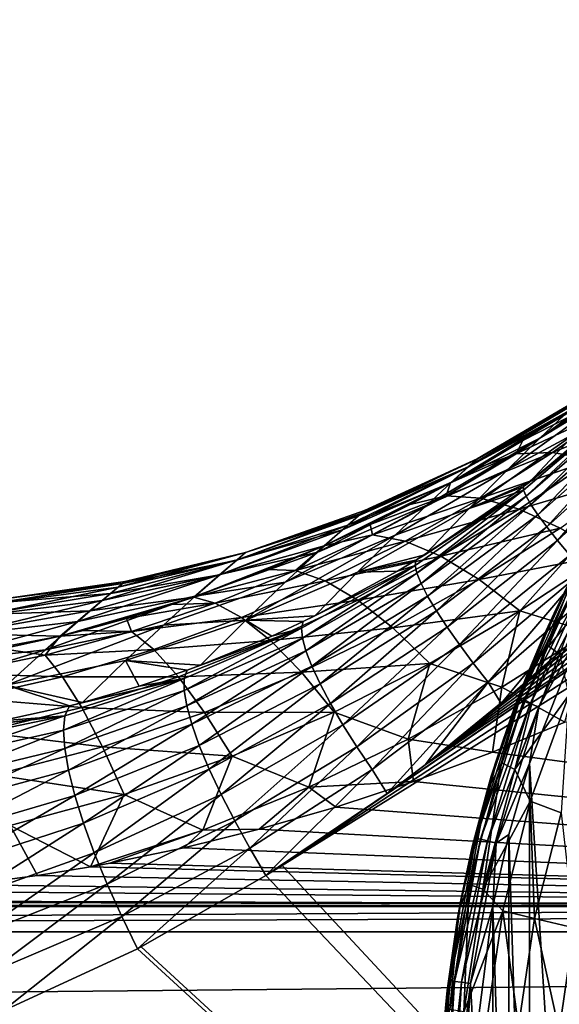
# Model space of a CAD drawing. Header units: metres. Extents: x -90 to 90, y -123 to 74.
# Tile 84 of 131: x -25 to -17, y 8 to 23. Entities that reach past the tile are written whole.
import ezdxf

# ---------------------------------------------------------------- set-up
doc = ezdxf.new("R2010")
doc.units = ezdxf.units.M
doc.layers.add('solid_11662012', color=7, linetype='CONTINUOUS')

msp = doc.modelspace()

# ---------------------------------------------------------------- linework, layer by layer
at = {"layer": 'solid_11662012'}
for points in [[(-0.000637, 23, -22.5), (0, -12.5, -22.5), (-20.919014, 10.001025, -22.5)], [(-1.030681, 22.968727, -22.5), (-0.000637, 23, -22.5), (-20.919014, 10.001025, -22.5)], [(-2.056975, 22.875093, -22.5), (-1.030681, 22.968727, -22.5), (-20.919014, 10.001025, -22.5)], [(-2.056975, 22.875093, -22.5), (-20.919014, 10.001025, -22.5), (-19.303202, 11.108867, -22.5)], [(-2.056975, 22.875093, -22.5), (-19.303202, 11.108867, -22.5), (-18.72049, 11.5469, -22.5)], [(-3.075732, 22.719442, -22.5), (-2.056975, 22.875093, -22.5), (-18.72049, 11.5469, -22.5)], [(-4.083192, 22.502346, -22.5), (-3.075732, 22.719442, -22.5), (-18.72049, 11.5469, -22.5)], [(-5.075641, 22.224604, -22.5), (-4.083192, 22.502346, -22.5), (-18.72049, 11.5469, -22.5)], [(-6.049408, 21.887247, -22.5), (-5.075641, 22.224604, -22.5), (-18.72049, 11.5469, -22.5)], [(-6.049408, 21.887247, -22.5), (-18.72049, 11.5469, -22.5), (-17.550497, 12.489873, -22.5)], [(-6.049408, 21.887247, -22.5), (-17.550497, 12.489873, -22.5), (-16.42206, 13.480908, -22.5)], [(-16.955355, 16.565928, -10.579455), (-15.300388, 17.766584, -10.032868), (-15.796412, 17.274902, -13.563022)], [(-16.955355, 16.565928, -10.579455), (-16.582142, 16.919895, -7.253652), (-15.300388, 17.766584, -10.032868)], [(-17.448524, 16.086487, -13.847092), (-15.796412, 17.274902, -13.563022), (-16.409986, 16.646975, -17.011944)], [(-17.448524, 16.086487, -13.847092), (-16.955355, 16.565928, -10.579455), (-15.796412, 17.274902, -13.563022)], [(-18.057526, 16.126575, 4.772223), (-16.503277, 16.994944, 6.28878), (-16.300423, 17.18227, 2.904997)], [(-17.922798, 16.247999, 1.61321), (-18.057526, 16.126575, 4.772223), (-16.300423, 17.18227, 2.904997)], [(-18.053839, 16.129919, -4.713718), (-16.343042, 17.142834, -3.884706), (-16.582142, 16.919895, -7.253652)], [(-18.053839, 16.129919, -4.713718), (-17.921555, 16.249119, -1.554429), (-16.343042, 17.142834, -3.884706)], [(-17.922798, 16.247999, 1.61321), (-16.300423, 17.18227, 2.904997), (-16.247789, 17.230839, -0.491431)], [(-17.921555, 16.249119, -1.554429), (-17.922798, 16.247999, 1.61321), (-16.247789, 17.230839, -0.491431)], [(-17.921555, 16.249119, -1.554429), (-16.247789, 17.230839, -0.491431), (-16.343042, 17.142834, -3.884706)], [(-17.205799, 15.767703, -20.704975), (-17.205746, 15.825032, -20.36697), (-15.638606, 17.100609, -20.80665)], [(-17.168207, 15.675193, -21.032919), (-17.205799, 15.767703, -20.704975), (-15.638606, 17.100609, -20.80665)], [(-15.638606, 17.100609, -20.80665), (-17.205746, 15.825032, -20.36697), (-17.11817, 15.892027, -20.376123)], [(-17.168207, 15.675193, -21.032919), (-15.638606, 17.100609, -20.80665), (-15.592706, 17.03133, -21.114681)], [(-15.638606, 17.100609, -20.80665), (-17.11817, 15.892027, -20.376123), (-15.693215, 17.095804, -20.487703)], [(-18.330608, 15.881047, 7.91916), (-17.21867, 16.533228, 6.958397), (-16.503277, 16.994944, 6.28878)], [(-18.057526, 16.126575, 4.772223), (-18.330608, 15.881047, 7.91916), (-16.503277, 16.994944, 6.28878)], [(-15.716719, 17.081337, 8.746296), (-16.29381, 17.00251, 7.66737), (-17.318827, 16.325191, 8.60144)], [(-16.760267, 16.346489, 9.701134), (-15.716719, 17.081337, 8.746296), (-17.318827, 16.325191, 8.60144)], [(-17.318827, 16.325191, 8.60144), (-16.29381, 17.00251, 7.66737), (-17.21867, 16.533228, 6.958397)], [(-16.29381, 17.00251, 7.66737), (-16.503277, 16.994944, 6.28878), (-17.21867, 16.533228, 6.958397)], [(-17.095358, 15.548498, -21.343016), (-17.168207, 15.675193, -21.032919), (-15.592706, 17.03133, -21.114681)], [(-15.693215, 17.095804, -20.487703), (-17.11817, 15.892027, -20.376123), (-16.409986, 16.646975, -17.011944)], [(-17.095358, 15.548498, -21.343016), (-15.592706, 17.03133, -21.114681), (-15.512456, 16.930597, -21.406576)], [(-15.0745, 17.036104, 9.789768), (-15.716719, 17.081337, 8.746296), (-16.760267, 16.346489, 9.701134)], [(-16.142054, 16.240564, 10.763375), (-15.0745, 17.036104, 9.789768), (-16.760267, 16.346489, 9.701134)], [(-18.314695, 15.89224, -7.84844), (-16.582142, 16.919895, -7.253652), (-16.955355, 16.565928, -10.579455)], [(-18.314695, 15.89224, -7.84844), (-18.053839, 16.129919, -4.713718), (-16.582142, 16.919895, -7.253652)], [(-16.988943, 15.390563, -21.628061), (-17.095358, 15.548498, -21.343016), (-15.512456, 16.930597, -21.406576)], [(-16.988943, 15.390563, -21.628061), (-15.512456, 16.930597, -21.406576), (-15.399771, 16.800814, -21.675367)], [(-16.851437, 15.205056, -21.881433), (-16.988943, 15.390563, -21.628061), (-15.399771, 16.800814, -21.675367)], [(-16.851437, 15.205056, -21.881433), (-15.399771, 16.800814, -21.675367), (-15.257342, 16.645077, -21.914637)], [(-18.044662, 15.48801, -17.045898), (-16.409986, 16.646975, -17.011944), (-17.11817, 15.892027, -20.376123)], [(-18.044662, 15.48801, -17.045898), (-17.448524, 16.086487, -13.847092), (-16.409986, 16.646975, -17.011944)], [(-18.694788, 15.539489, -10.944499), (-16.955355, 16.565928, -10.579455), (-17.448524, 16.086487, -13.847092)], [(-18.694788, 15.539489, -10.944499), (-18.314695, 15.89224, -7.84844), (-16.955355, 16.565928, -10.579455)], [(-18.330608, 15.881047, 7.91916), (-17.937443, 16.102966, 7.590169), (-17.21867, 16.533228, 6.958397)], [(-17.318827, 16.325191, 8.60144), (-17.21867, 16.533228, 6.958397), (-17.937443, 16.102966, 7.590169)], [(-16.686031, 14.996287, -22.097246), (-16.851437, 15.205056, -21.881433), (-15.257342, 16.645077, -21.914637)], [(-16.686031, 14.996287, -22.097246), (-15.257342, 16.645077, -21.914637), (-15.088569, 16.467106, -22.118675)], [(-16.760267, 16.346489, 9.701134), (-17.318827, 16.325191, 8.60144), (-18.397615, 15.684492, 9.494674)], [(-17.864307, 15.646679, 10.615161), (-16.760267, 16.346489, 9.701134), (-18.397615, 15.684492, 9.494674)], [(-16.142054, 16.240564, 10.763375), (-16.760267, 16.346489, 9.701134), (-17.864307, 15.646679, 10.615161)], [(-16.496569, 14.769107, -22.270485), (-16.686031, 14.996287, -22.097246), (-15.088569, 16.467106, -22.118675)], [(-19.74671, 15.373893, -3.729669), (-17.921555, 16.249119, -1.554429), (-18.053839, 16.129919, -4.713718)], [(-19.74671, 15.373893, -3.729669), (-19.651152, 15.457488, -0.443604), (-17.921555, 16.249119, -1.554429)], [(-19.70623, 15.409364, 2.844909), (-18.057526, 16.126575, 4.772223), (-17.922798, 16.247999, 1.61321)], [(-19.651152, 15.457488, -0.443604), (-19.70623, 15.409364, 2.844909), (-17.922798, 16.247999, 1.61321)], [(-19.651152, 15.457488, -0.443604), (-17.922798, 16.247999, 1.61321), (-17.921555, 16.249119, -1.554429)], [(-18.397615, 15.684492, 9.494674), (-17.318827, 16.325191, 8.60144), (-18.330608, 15.881047, 7.91916)], [(-17.318827, 16.325191, 8.60144), (-17.937443, 16.102966, 7.590169), (-18.330608, 15.881047, 7.91916)], [(-17.276854, 15.478831, 11.695931), (-16.142054, 16.240564, 10.763375), (-17.864307, 15.646679, 10.615161)], [(-15.472775, 16.008892, 11.773406), (-16.142054, 16.240564, 10.763375), (-17.276854, 15.478831, 11.695931)], [(-19.988941, 15.1599, -6.995683), (-18.053839, 16.129919, -4.713718), (-18.314695, 15.89224, -7.84844)], [(-19.988941, 15.1599, -6.995683), (-19.74671, 15.373893, -3.729669), (-18.053839, 16.129919, -4.713718)], [(-19.909657, 15.230283, 6.118022), (-18.330608, 15.881047, 7.91916), (-18.057526, 16.126575, 4.772223)], [(-19.70623, 15.409364, 2.844909), (-19.909657, 15.230283, 6.118022), (-18.057526, 16.126575, 4.772223)], [(-19.181465, 15.076158, -13.990795), (-17.448524, 16.086487, -13.847092), (-18.044662, 15.48801, -17.045898)], [(-19.181465, 15.076158, -13.990795), (-18.694788, 15.539489, -10.944499), (-17.448524, 16.086487, -13.847092)], [(-20.368166, 14.818673, -10.226024), (-18.314695, 15.89224, -7.84844), (-18.694788, 15.539489, -10.944499)], [(-20.368166, 14.818673, -10.226024), (-19.988941, 15.1599, -6.995683), (-18.314695, 15.89224, -7.84844)], [(-18.044662, 15.48801, -17.045898), (-17.11817, 15.892027, -20.376123), (-17.205746, 15.825032, -20.36697)], [(-16.643417, 15.18328, 12.721967), (-15.472775, 16.008892, 11.773406), (-17.276854, 15.478831, 11.695931)], [(-16.43615, 14.491346, -48.741486), (-16.7393, 13.876917, -23.65), (-15.620067, 15.912796, -23.65)], [(-16.359268, 14.586006, -23.495491), (-15.620067, 15.912796, -23.65), (-16.7393, 13.876917, -23.65)], [(-20.270361, 14.914713, 9.380351), (-18.95109, 15.549232, 8.415236), (-18.330608, 15.881047, 7.91916)], [(-19.909657, 15.230283, 6.118022), (-20.270361, 14.914713, 9.380351), (-18.330608, 15.881047, 7.91916)], [(-18.397615, 15.684492, 9.494674), (-18.330608, 15.881047, 7.91916), (-18.95109, 15.549232, 8.415236)], [(-18.874891, 14.612265, -20.530149), (-18.862211, 14.691917, -20.157326), (-17.205799, 15.767703, -20.704975)], [(-18.846962, 14.492817, -20.891293), (-18.874891, 14.612265, -20.530149), (-17.205799, 15.767703, -20.704975)], [(-17.205799, 15.767703, -20.704975), (-18.862211, 14.691917, -20.157326), (-18.72394, 14.777311, -20.177101)], [(-18.846962, 14.492817, -20.891293), (-17.205799, 15.767703, -20.704975), (-17.168207, 15.675193, -21.032919)], [(-17.205799, 15.767703, -20.704975), (-18.72394, 14.777311, -20.177101), (-17.341806, 15.722443, -20.352301)], [(-17.341806, 15.722443, -20.352301), (-18.044662, 15.48801, -17.045898), (-17.205746, 15.825032, -20.36697)], [(-17.205799, 15.767703, -20.704975), (-17.341806, 15.722443, -20.352301), (-17.205746, 15.825032, -20.36697)], [(-18.397615, 15.684492, 9.494674), (-18.95109, 15.549232, 8.415236), (-19.566673, 15.241433, 8.88063)], [(-19.529547, 15.084848, 10.340416), (-18.397615, 15.684492, 9.494674), (-19.566673, 15.241433, 8.88063)], [(-17.864307, 15.646679, 10.615161), (-18.397615, 15.684492, 9.494674), (-19.529547, 15.084848, 10.340416)], [(-19.0291, 14.9868, 11.481651), (-17.864307, 15.646679, 10.615161), (-19.529547, 15.084848, 10.340416)], [(-17.276854, 15.478831, 11.695931), (-17.864307, 15.646679, 10.615161), (-19.0291, 14.9868, 11.481651)], [(-18.78204, 14.334455, -21.232145), (-18.846962, 14.492817, -20.891293), (-17.168207, 15.675193, -21.032919)], [(-18.78204, 14.334455, -21.232145), (-17.168207, 15.675193, -21.032919), (-17.095358, 15.548498, -21.343016)], [(-17.341806, 15.722443, -20.352301), (-18.72394, 14.777311, -20.177101), (-18.044662, 15.48801, -17.045898)], [(-21.481005, 14.809856, 1.558396), (-19.70623, 15.409364, 2.844909), (-19.651152, 15.457488, -0.443604)], [(-21.479433, 14.811191, -1.487237), (-21.481005, 14.809856, 1.558396), (-19.651152, 15.457488, -0.443604)], [(-21.479433, 14.811191, -1.487237), (-19.651152, 15.457488, -0.443604), (-19.74671, 15.373893, -3.729669)], [(-20.870249, 14.354695, -13.408243), (-18.694788, 15.539489, -10.944499), (-19.181465, 15.076158, -13.990795)], [(-20.870249, 14.354695, -13.408243), (-20.368166, 14.818673, -10.226024), (-18.694788, 15.539489, -10.944499)], [(-20.270361, 14.914713, 9.380351), (-19.566673, 15.241433, 8.88063), (-18.95109, 15.549232, 8.415236)], [(-19.75997, 14.50727, -16.979496), (-18.044662, 15.48801, -17.045898), (-18.72394, 14.777311, -20.177101)], [(-19.75997, 14.50727, -16.979496), (-19.181465, 15.076158, -13.990795), (-18.044662, 15.48801, -17.045898)], [(-18.480024, 14.756222, 12.580664), (-17.276854, 15.478831, 11.695931), (-19.0291, 14.9868, 11.481651)], [(-18.681595, 14.140766, -21.544985), (-18.78204, 14.334455, -21.232145), (-17.095358, 15.548498, -21.343016)], [(-18.681595, 14.140766, -21.544985), (-17.095358, 15.548498, -21.343016), (-16.988943, 15.390563, -21.628061)], [(-16.643417, 15.18328, 12.721967), (-17.276854, 15.478831, 11.695931), (-18.480024, 14.756222, 12.580664)], [(-21.616341, 14.694545, 4.597338), (-19.909657, 15.230283, 6.118022), (-19.70623, 15.409364, 2.844909)], [(-21.481005, 14.809856, 1.558396), (-21.616341, 14.694545, 4.597338), (-19.70623, 15.409364, 2.844909)], [(-21.611683, 14.698534, -4.52645), (-19.74671, 15.373893, -3.729669), (-19.988941, 15.1599, -6.995683)], [(-21.611683, 14.698534, -4.52645), (-21.479433, 14.811191, -1.487237), (-19.74671, 15.373893, -3.729669)], [(-18.547899, 13.916138, -21.822727), (-18.681595, 14.140766, -21.544985), (-16.988943, 15.390563, -21.628061)], [(-18.547899, 13.916138, -21.822727), (-16.988943, 15.390563, -21.628061), (-16.851437, 15.205056, -21.881433)], [(-21.880592, 14.466641, 7.617089), (-20.270361, 14.914713, 9.380351), (-19.909657, 15.230283, 6.118022)], [(-21.616341, 14.694545, 4.597338), (-21.880592, 14.466641, 7.617089), (-19.909657, 15.230283, 6.118022)], [(-21.873005, 14.473246, -7.54671), (-19.988941, 15.1599, -6.995683), (-20.368166, 14.818673, -10.226024)], [(-21.873005, 14.473246, -7.54671), (-21.611683, 14.698534, -4.52645), (-19.988941, 15.1599, -6.995683)], [(-19.529547, 15.084848, 10.340416), (-19.566673, 15.241433, 8.88063), (-20.270361, 14.914713, 9.380351)], [(-18.383982, 13.665656, -22.05908), (-18.547899, 13.916138, -21.822727), (-16.851437, 15.205056, -21.881433)], [(-17.889952, 14.396316, 13.622182), (-16.643417, 15.18328, 12.721967), (-18.480024, 14.756222, 12.580664)], [(-18.383982, 13.665656, -22.05908), (-16.851437, 15.205056, -21.881433), (-16.686031, 14.996287, -22.097246)], [(-15.972802, 14.764134, 13.67901), (-16.643417, 15.18328, 12.721967), (-17.889952, 14.396316, 13.622182)], [(-21.478136, 13.773111, -16.533529), (-19.181465, 15.076158, -13.990795), (-19.75997, 14.50727, -16.979496)], [(-21.478136, 13.773111, -16.533529), (-20.870249, 14.354695, -13.408243), (-19.181465, 15.076158, -13.990795)], [(-20.713764, 14.531831, 11.130158), (-19.529547, 15.084848, 10.340416), (-20.270361, 14.914713, 9.380351)], [(-19.0291, 14.9868, 11.481651), (-19.529547, 15.084848, 10.340416), (-20.713764, 14.531831, 11.130158)], [(-20.254923, 14.373089, 12.291998), (-19.0291, 14.9868, 11.481651), (-20.713764, 14.531831, 11.130158)], [(-18.480024, 14.756222, 12.580664), (-19.0291, 14.9868, 11.481651), (-20.254923, 14.373089, 12.291998)], [(-18.193556, 13.394995, -22.248695), (-18.383982, 13.665656, -22.05908), (-16.686031, 14.996287, -22.097246)], [(-18.193556, 13.394995, -22.248695), (-16.686031, 14.996287, -22.097246), (-16.496569, 14.769107, -22.270485)], [(-15.970479, 15.112106, -50.258736), (-16.851999, 13.392385, -50.111996), (-16.396696, 14.560287, -48.996567)], [(-16.653481, 13.245954, -51.295334), (-16.851999, 13.392385, -50.111996), (-15.970479, 15.112106, -50.258736)], [(-22.278109, 14.123353, 10.622328), (-21.138477, 14.547352, 9.950625), (-20.270361, 14.914713, 9.380351)], [(-21.880592, 14.466641, 7.617089), (-22.278109, 14.123353, 10.622328), (-20.270361, 14.914713, 9.380351)], [(-20.713764, 14.531831, 11.130158), (-20.270361, 14.914713, 9.380351), (-21.138477, 14.547352, 9.950625)], [(-23.683838, 14.072819, -6.887459), (-21.611683, 14.698534, -4.52645), (-21.873005, 14.473246, -7.54671)], [(-23.683838, 14.072819, -6.887459), (-23.438293, 14.277946, -3.804954), (-21.611683, 14.698534, -4.52645)], [(-23.554792, 14.181028, 5.482809), (-21.880592, 14.466641, 7.617089), (-21.616341, 14.694545, 4.597338)], [(-23.372534, 14.332341, 2.392166), (-23.554792, 14.181028, 5.482809), (-21.616341, 14.694545, 4.597338)], [(-23.438293, 14.277946, -3.804954), (-21.479433, 14.811191, -1.487237), (-21.611683, 14.698534, -4.52645)], [(-23.438293, 14.277946, -3.804954), (-23.333202, 14.364764, -0.707794), (-21.479433, 14.811191, -1.487237)], [(-23.372534, 14.332341, 2.392166), (-21.616341, 14.694545, 4.597338), (-21.481005, 14.809856, 1.558396)], [(-23.333202, 14.364764, -0.707794), (-23.372534, 14.332341, 2.392166), (-21.481005, 14.809856, 1.558396)], [(-23.333202, 14.364764, -0.707794), (-21.481005, 14.809856, 1.558396), (-21.479433, 14.811191, -1.487237)], [(-22.254416, 14.137837, -10.537105), (-20.368166, 14.818673, -10.226024), (-20.870249, 14.354695, -13.408243)], [(-22.254416, 14.137837, -10.537105), (-21.873005, 14.473246, -7.54671), (-20.368166, 14.818673, -10.226024)], [(-19.752953, 14.079606, 13.408912), (-18.480024, 14.756222, 12.580664), (-20.254923, 14.373089, 12.291998)], [(-19.75997, 14.50727, -16.979496), (-18.72394, 14.777311, -20.177101), (-18.862211, 14.691917, -20.157326)], [(-19.143744, 14.522889, -20.116005), (-19.75997, 14.50727, -16.979496), (-18.862211, 14.691917, -20.157326)], [(-17.889952, 14.396316, 13.622182), (-18.480024, 14.756222, 12.580664), (-19.752953, 14.079606, 13.408912)], [(-18.874891, 14.612265, -20.530149), (-19.143744, 14.522889, -20.116005), (-18.862211, 14.691917, -20.157326)], [(-17.980934, 13.110283, -22.387274), (-18.193556, 13.394995, -22.248695), (-16.496569, 14.769107, -22.270485)], [(-17.980934, 13.110283, -22.387274), (-16.496569, 14.769107, -22.270485), (-16.287455, 14.528791, -22.397127)], [(-17.26708, 13.912084, 14.591733), (-15.972802, 14.764134, 13.67901), (-17.889952, 14.396316, 13.622182)], [(-16.196486, 13.58758, 15.198167), (-15.972802, 14.764134, 13.67901), (-17.26708, 13.912084, 14.591733)], [(-20.713764, 14.531831, 11.130158), (-21.138477, 14.547352, 9.950625), (-22.278109, 14.123353, 10.622328)], [(-21.948908, 14.032432, 11.853415), (-20.713764, 14.531831, 11.130158), (-22.278109, 14.123353, 10.622328)], [(-20.254923, 14.373089, 12.291998), (-20.713764, 14.531831, 11.130158), (-21.948908, 14.032432, 11.853415)], [(-20.622049, 13.646188, -20.302412), (-20.593782, 13.749701, -19.884377), (-18.874891, 14.612265, -20.530149)], [(-20.606642, 13.496141, -20.706734), (-20.622049, 13.646188, -20.302412), (-18.874891, 14.612265, -20.530149)], [(-20.606642, 13.496141, -20.706734), (-18.874891, 14.612265, -20.530149), (-18.846962, 14.492817, -20.891293)], [(-18.874891, 14.612265, -20.530149), (-20.593782, 13.749701, -19.884377), (-20.413561, 13.837296, -19.91466)], [(-18.874891, 14.612265, -20.530149), (-20.413561, 13.837296, -19.91466), (-19.143744, 14.522889, -20.116005)], [(-17.750931, 12.817968, -22.47168), (-17.980934, 13.110283, -22.387274), (-16.287455, 14.528791, -22.397127)], [(-17.750931, 12.817968, -22.47168), (-16.287455, 14.528791, -22.397127), (-16.063543, 14.280926, -22.47423)], [(-16.359268, 14.586006, -23.495491), (-16.7393, 13.876917, -23.65), (-17.27492, 12.551513, -23.495491)], [(-16.359268, 14.586006, -23.495491), (-17.27492, 12.551513, -23.495491), (-16.296301, 14.552958, -23.35598)], [(-17.27492, 12.551513, -23.495491), (-17.208427, 12.526296, -23.35598), (-16.296301, 14.552958, -23.35598)], [(-16.296301, 14.552958, -23.35598), (-17.208427, 12.526296, -23.35598), (-16.198212, 14.501477, -23.245306)], [(-16.396696, 14.560287, -48.996567), (-17.169931, 12.884388, -48.864559), (-16.43615, 14.491346, -48.741486)], [(-16.851999, 13.392385, -50.111996), (-17.169931, 12.884388, -48.864559), (-16.396696, 14.560287, -48.996567)], [(-24.060904, 13.751426, -9.94479), (-21.873005, 14.473246, -7.54671), (-22.254416, 14.137837, -10.537105)], [(-24.060904, 13.751426, -9.94479), (-23.683838, 14.072819, -6.887459), (-21.873005, 14.473246, -7.54671)], [(-23.873217, 13.912391, 8.5529), (-22.278109, 14.123353, 10.622328), (-21.880592, 14.466641, 7.617089)], [(-23.554792, 14.181028, 5.482809), (-23.873217, 13.912391, 8.5529), (-21.880592, 14.466641, 7.617089)], [(-21.478136, 13.773111, -16.533529), (-19.75997, 14.50727, -16.979496), (-20.413561, 13.837296, -19.91466)], [(-20.552391, 13.300724, -21.087652), (-20.606642, 13.496141, -20.706734), (-18.846962, 14.492817, -20.891293)], [(-20.552391, 13.300724, -21.087652), (-18.846962, 14.492817, -20.891293), (-18.78204, 14.334455, -21.232145)], [(-19.143744, 14.522889, -20.116005), (-20.413561, 13.837296, -19.91466), (-19.75997, 14.50727, -16.979496)], [(-19.214827, 13.655463, 14.465381), (-17.889952, 14.396316, 13.622182), (-19.752953, 14.079606, 13.408912)], [(-17.26708, 13.912084, 14.591733), (-17.889952, 14.396316, 13.622182), (-19.214827, 13.655463, 14.465381)], [(-17.208427, 12.526296, -23.35598), (-17.104849, 12.487014, -23.245306), (-16.198212, 14.501477, -23.245306)], [(-17.169931, 12.884388, -48.864559), (-16.921532, 13.477417, -48.716904), (-16.43615, 14.491346, -48.741486)], [(-16.198212, 14.501477, -23.245306), (-17.104849, 12.487014, -23.245306), (-16.074621, 14.436612, -23.174326)], [(-17.104849, 12.487014, -23.245306), (-16.97434, 12.437518, -23.174326), (-16.074621, 14.436612, -23.174326)], [(-16.074621, 14.436612, -23.174326), (-16.97434, 12.437518, -23.174326), (-16.284731, 13.668603, -23.15)], [(-16.43615, 14.491346, -48.741486), (-16.921532, 13.477417, -48.716904), (-16.7393, 13.876917, -23.65)], [(-25.541704, 13.840953, -6.339327), (-23.438293, 14.277946, -3.804954), (-23.683838, 14.072819, -6.887459)], [(-25.541704, 13.840953, -6.339327), (-25.311918, 14.027012, -3.228922), (-23.438293, 14.277946, -3.804954)], [(-25.311918, 14.027012, -3.228922), (-23.333202, 14.364764, -0.707794), (-23.438293, 14.277946, -3.804954)], [(-25.311918, 14.027012, -3.228922), (-25.230793, 14.092015, -0.108034), (-23.333202, 14.364764, -0.707794)], [(-25.301453, 14.035419, 3.013227), (-23.554792, 14.181028, 5.482809), (-23.372534, 14.332341, 2.392166)], [(-25.230793, 14.092015, -0.108034), (-25.301453, 14.035419, 3.013227), (-23.372534, 14.332341, 2.392166)], [(-25.230793, 14.092015, -0.108034), (-23.372534, 14.332341, 2.392166), (-23.333202, 14.364764, -0.707794)], [(-22.743671, 13.6956, -13.489005), (-20.870249, 14.354695, -13.408243), (-21.478136, 13.773111, -16.533529)], [(-22.743671, 13.6956, -13.489005), (-22.254416, 14.137837, -10.537105), (-20.870249, 14.354695, -13.408243)], [(-21.541744, 13.8135, 13.035543), (-20.254923, 14.373089, 12.291998), (-21.948908, 14.032432, 11.853415)], [(-19.752953, 14.079606, 13.408912), (-20.254923, 14.373089, 12.291998), (-21.541744, 13.8135, 13.035543)], [(-20.460497, 13.064255, -21.436745), (-20.552391, 13.300724, -21.087652), (-18.78204, 14.334455, -21.232145)], [(-20.460497, 13.064255, -21.436745), (-18.78204, 14.334455, -21.232145), (-18.681595, 14.140766, -21.544985)], [(-17.750931, 12.817968, -22.47168), (-16.063543, 14.280926, -22.47423), (-17.550497, 12.489873, -22.5)], [(-16.063543, 14.280926, -22.47423), (-16.42206, 13.480908, -22.5), (-17.550497, 12.489873, -22.5)], [(-25.521179, 13.857694, 6.124718), (-23.873217, 13.912391, 8.5529), (-23.554792, 14.181028, 5.482809)], [(-25.301453, 14.035419, 3.013227), (-25.521179, 13.857694, 6.124718), (-23.554792, 14.181028, 5.482809)], [(-24.556629, 13.316572, -12.968493), (-22.254416, 14.137837, -10.537105), (-22.743671, 13.6956, -13.489005)], [(-24.556629, 13.316572, -12.968493), (-24.060904, 13.751426, -9.94479), (-22.254416, 14.137837, -10.537105)], [(-24.329954, 13.524642, 11.607965), (-22.614197, 14.010779, 10.803679), (-22.278109, 14.123353, 10.622328)], [(-23.873217, 13.912391, 8.5529), (-24.329954, 13.524642, 11.607965), (-22.278109, 14.123353, 10.622328)], [(-21.948908, 14.032432, 11.853415), (-22.278109, 14.123353, 10.622328), (-22.614197, 14.010779, 10.803679)], [(-21.096907, 13.457867, 14.169909), (-19.752953, 14.079606, 13.408912), (-21.541744, 13.8135, 13.035543)], [(-19.214827, 13.655463, 14.465381), (-19.752953, 14.079606, 13.408912), (-21.096907, 13.457867, 14.169909)], [(-20.332989, 12.791959, -21.746302), (-20.460497, 13.064255, -21.436745), (-18.681595, 14.140766, -21.544985)], [(-20.332989, 12.791959, -21.746302), (-18.681595, 14.140766, -21.544985), (-18.547899, 13.916138, -21.822727)], [(-25.911579, 13.53529, -9.430099), (-23.683838, 14.072819, -6.887459), (-24.060904, 13.751426, -9.94479)], [(-25.911579, 13.53529, -9.430099), (-25.541704, 13.840953, -6.339327), (-23.683838, 14.072819, -6.887459)], [(-24.329954, 13.524642, 11.607965), (-23.309286, 13.79593, 11.154261), (-22.614197, 14.010779, 10.803679)], [(-21.948908, 14.032432, 11.853415), (-22.614197, 14.010779, 10.803679), (-23.309286, 13.79593, 11.154261)], [(-23.232689, 13.595345, 12.49741), (-21.948908, 14.032432, 11.853415), (-23.309286, 13.79593, 11.154261)], [(-21.541744, 13.8135, 13.035543), (-21.948908, 14.032432, 11.853415), (-23.232689, 13.595345, 12.49741)], [(-25.881762, 13.560229, 9.21721), (-24.329954, 13.524642, 11.607965), (-23.873217, 13.912391, 8.5529)], [(-25.521179, 13.857694, 6.124718), (-25.881762, 13.560229, 9.21721), (-23.873217, 13.912391, 8.5529)], [(-24.329954, 13.524642, 11.607965), (-23.9744, 13.613138, 11.45827), (-23.309286, 13.79593, 11.154261)], [(-23.232689, 13.595345, 12.49741), (-23.309286, 13.79593, 11.154261), (-23.9744, 13.613138, 11.45827)], [(-23.326393, 13.150173, -16.396263), (-21.478136, 13.773111, -16.533529), (-22.172873, 13.077977, -19.605427)], [(-23.326393, 13.150173, -16.396263), (-22.743671, 13.6956, -13.489005), (-21.478136, 13.773111, -16.533529)], [(-22.888731, 13.318118, 13.699215), (-21.541744, 13.8135, 13.035543), (-23.232689, 13.595345, 12.49741)], [(-21.096907, 13.457867, 14.169909), (-21.541744, 13.8135, 13.035543), (-22.888731, 13.318118, 13.699215)], [(-21.077202, 13.526073, -19.80142), (-22.172873, 13.077977, -19.605427), (-21.478136, 13.773111, -16.533529)], [(-21.478136, 13.773111, -16.533529), (-20.413561, 13.837296, -19.91466), (-20.593782, 13.749701, -19.884377)], [(-21.077202, 13.526073, -19.80142), (-21.478136, 13.773111, -16.533529), (-20.593782, 13.749701, -19.884377)], [(-20.172686, 12.489853, -22.009481), (-20.332989, 12.791959, -21.746302), (-18.547899, 13.916138, -21.822727)], [(-20.172686, 12.489853, -22.009481), (-18.547899, 13.916138, -21.822727), (-18.383982, 13.665656, -22.05908)], [(-18.648024, 13.106551, 15.446724), (-17.26708, 13.912084, 14.591733), (-19.214827, 13.655463, 14.465381)], [(-17.543261, 12.740075, 16.043222), (-17.26708, 13.912084, 14.591733), (-18.648024, 13.106551, 15.446724)], [(-17.344292, 12.436266, -48.694912), (-17.594545, 11.716814, -23.65), (-16.7393, 13.876917, -23.65)], [(-17.27492, 12.551513, -23.495491), (-16.7393, 13.876917, -23.65), (-17.594545, 11.716814, -23.65)], [(-17.543261, 12.740075, 16.043222), (-16.196486, 13.58758, 15.198167), (-17.26708, 13.912084, 14.591733)], [(-16.921532, 13.477417, -48.716904), (-17.344292, 12.436266, -48.694912), (-16.7393, 13.876917, -23.65)], [(-26.408527, 13.112103, -12.493722), (-24.060904, 13.751426, -9.94479), (-24.556629, 13.316572, -12.968493)], [(-26.408527, 13.112103, -12.493722), (-25.911579, 13.53529, -9.430099), (-24.060904, 13.751426, -9.94479)], [(-25.155472, 12.771415, -15.952447), (-22.743671, 13.6956, -13.489005), (-23.326393, 13.150173, -16.396263)], [(-25.155472, 12.771415, -15.952447), (-24.556629, 13.316572, -12.968493), (-22.743671, 13.6956, -13.489005)], [(-22.42469, 12.691585, -20.493147), (-20.622049, 13.646188, -20.302412), (-20.606642, 13.496141, -20.706734)], [(-22.42469, 12.691585, -20.493147), (-22.42363, 12.874989, -20.038649), (-20.622049, 13.646188, -20.302412)], [(-22.42363, 12.874989, -20.038649), (-22.37653, 13.003345, -19.567963), (-20.622049, 13.646188, -20.302412)], [(-20.622049, 13.646188, -20.302412), (-22.37653, 13.003345, -19.567963), (-22.172873, 13.077977, -19.605427)], [(-20.622049, 13.646188, -20.302412), (-22.172873, 13.077977, -19.605427), (-21.077202, 13.526073, -19.80142)], [(-20.620579, 12.970472, 15.24075), (-19.214827, 13.655463, 14.465381), (-21.096907, 13.457867, 14.169909)], [(-20.622049, 13.646188, -20.302412), (-21.077202, 13.526073, -19.80142), (-20.593782, 13.749701, -19.884377)], [(-18.648024, 13.106551, 15.446724), (-19.214827, 13.655463, 14.465381), (-20.620579, 12.970472, 15.24075)], [(-19.983128, 12.164612, -22.220467), (-20.172686, 12.489853, -22.009481), (-18.383982, 13.665656, -22.05908)], [(-19.983128, 12.164612, -22.220467), (-18.383982, 13.665656, -22.05908), (-18.193556, 13.394995, -22.248695)], [(-16.284731, 13.668603, -23.15), (-17.117878, 11.565807, -23.15), (-16.284731, -1.668604, -23.15)], [(-16.97434, 12.437518, -23.174326), (-17.117878, 11.565807, -23.15), (-16.284731, 13.668603, -23.15)], [(-25.881762, 13.560229, 9.21721), (-26.371609, 13.144776, 12.284385), (-24.329954, 13.524642, 11.607965)], [(-26.371609, 13.144776, 12.284385), (-25.215698, 13.332607, 11.940584), (-24.329954, 13.524642, 11.607965)], [(-24.561169, 13.231214, 13.046668), (-24.329954, 13.524642, 11.607965), (-25.215698, 13.332607, 11.940584)], [(-24.561169, 13.231214, 13.046668), (-23.232689, 13.595345, 12.49741), (-24.329954, 13.524642, 11.607965)], [(-22.888731, 13.318118, 13.699215), (-23.232689, 13.595345, 12.49741), (-24.561169, 13.231214, 13.046668)], [(-23.232689, 13.595345, 12.49741), (-23.9744, 13.613138, 11.45827), (-24.329954, 13.524642, 11.607965)], [(-22.38562, 12.454952, -20.920565), (-22.42469, 12.691585, -20.493147), (-20.606642, 13.496141, -20.706734)], [(-22.38562, 12.454952, -20.920565), (-20.606642, 13.496141, -20.706734), (-20.552391, 13.300724, -21.087652)], [(-17.543261, 12.740075, 16.043222), (-16.573586, 12.203075, 16.632893), (-16.196486, 13.58758, 15.198167)], [(-17.169931, 12.884388, -48.864559), (-17.344292, 12.436266, -48.694912), (-16.921532, 13.477417, -48.716904)], [(-25.927629, 12.952663, 13.482834), (-24.561169, 13.231214, 13.046668), (-25.215698, 13.332607, 11.940584)], [(-24.293377, 12.899533, 14.267068), (-22.888731, 13.318118, 13.699215), (-24.561169, 13.231214, 13.046668)], [(-22.512499, 12.90242, 14.850364), (-22.888731, 13.318118, 13.699215), (-24.293377, 12.899533, 14.267068)], [(-22.512499, 12.90242, 14.850364), (-21.096907, 13.457867, 14.169909), (-22.888731, 13.318118, 13.699215)], [(-20.620579, 12.970472, 15.24075), (-21.096907, 13.457867, 14.169909), (-22.512499, 12.90242, 14.850364)], [(-19.768503, 11.823423, -22.374598), (-19.983128, 12.164612, -22.220467), (-18.193556, 13.394995, -22.248695)], [(-19.768503, 11.823423, -22.374598), (-18.193556, 13.394995, -22.248695), (-17.980934, 13.110283, -22.387274)], [(-16.851999, 13.392385, -50.111996), (-17.546621, 11.584091, -49.990715), (-17.169931, 12.884388, -48.864559)], [(-17.339952, 11.473433, -51.176544), (-17.546621, 11.584091, -49.990715), (-16.851999, 13.392385, -50.111996)], [(-16.653481, 13.245954, -51.295334), (-17.339952, 11.473433, -51.176544), (-16.851999, 13.392385, -50.111996)], [(-27.016401, 12.573757, -15.524595), (-24.556629, 13.316572, -12.968493), (-25.155472, 12.771415, -15.952447)], [(-27.016401, 12.573757, -15.524595), (-26.408527, 13.112103, -12.493722), (-24.556629, 13.316572, -12.968493)], [(-24.293377, 12.899533, 14.267068), (-24.561169, 13.231214, 13.046668), (-25.927629, 12.952663, 13.482834)], [(-22.307264, 12.170191, -21.311689), (-22.38562, 12.454952, -20.920565), (-20.552391, 13.300724, -21.087652)], [(-22.307264, 12.170191, -21.311689), (-20.552391, 13.300724, -21.087652), (-20.460497, 13.064255, -21.436745)], [(-16.510822, 12.620309, -52.409721), (-17.339952, 11.473433, -51.176544), (-16.653481, 13.245954, -51.295334)], [(-25.155472, 12.771415, -15.952447), (-23.326393, 13.150173, -16.396263), (-23.987087, 12.50379, -19.263098)], [(-23.1166, 12.754114, -19.429605), (-23.987087, 12.50379, -19.263098), (-23.326393, 13.150173, -16.396263)], [(-23.326393, 13.150173, -16.396263), (-22.172873, 13.077977, -19.605427), (-22.37653, 13.003345, -19.567963)], [(-23.1166, 12.754114, -19.429605), (-23.326393, 13.150173, -16.396263), (-22.37653, 13.003345, -19.567963)], [(-22.191311, 11.843437, -21.658091), (-22.307264, 12.170191, -21.311689), (-20.460497, 13.064255, -21.436745)], [(-22.191311, 11.843437, -21.658091), (-20.460497, 13.064255, -21.436745), (-20.332989, 12.791959, -21.746302)], [(-20.119379, 12.35809, 16.233185), (-18.648024, 13.106551, 15.446724), (-20.620579, 12.970472, 15.24075)], [(-18.979404, 11.942051, 16.828609), (-18.648024, 13.106551, 15.446724), (-20.119379, 12.35809, 16.233185)], [(-19.533558, 11.473826, -22.468466), (-19.768503, 11.823423, -22.374598), (-17.980934, 13.110283, -22.387274)], [(-19.533558, 11.473826, -22.468466), (-17.980934, 13.110283, -22.387274), (-17.750931, 12.817968, -22.47168)], [(-18.979404, 11.942051, 16.828609), (-17.543261, 12.740075, 16.043222), (-18.648024, 13.106551, 15.446724)], [(-25.749992, 12.573026, 14.720055), (-24.293377, 12.899533, 14.267068), (-25.927629, 12.952663, 13.482834)], [(-23.998636, 12.427737, 15.43396), (-24.293377, 12.899533, 14.267068), (-25.749992, 12.573026, 14.720055)], [(-23.998636, 12.427737, 15.43396), (-22.512499, 12.90242, 14.850364), (-24.293377, 12.899533, 14.267068)], [(-24.279209, 12.080971, -20.261688), (-22.42363, 12.874989, -20.038649), (-22.42469, 12.691585, -20.493147)], [(-24.279209, 12.080971, -20.261688), (-24.257166, 12.29913, -19.752483), (-22.42363, 12.874989, -20.038649)], [(-24.257166, 12.29913, -19.752483), (-24.188528, 12.452281, -19.224081), (-22.42363, 12.874989, -20.038649)], [(-22.42363, 12.874989, -20.038649), (-24.188528, 12.452281, -19.224081), (-23.987087, 12.50379, -19.263098)], [(-22.109222, 12.354026, 15.934859), (-22.512499, 12.90242, 14.850364), (-23.998636, 12.427737, 15.43396)], [(-22.42363, 12.874989, -20.038649), (-23.987087, 12.50379, -19.263098), (-23.1166, 12.754114, -19.429605)], [(-22.42363, 12.874989, -20.038649), (-23.1166, 12.754114, -19.429605), (-22.37653, 13.003345, -19.567963)], [(-22.109222, 12.354026, 15.934859), (-20.620579, 12.970472, 15.24075), (-22.512499, 12.90242, 14.850364)], [(-20.119379, 12.35809, 16.233185), (-20.620579, 12.970472, 15.24075), (-22.109222, 12.354026, 15.934859)], [(-17.169931, 12.884388, -48.864559), (-17.772816, 11.134472, -48.757351), (-17.344292, 12.436266, -48.694912)], [(-17.546621, 11.584091, -49.990715), (-17.772816, 11.134472, -48.757351), (-17.169931, 12.884388, -48.864559)], [(-25.235121, 12.222443, -19.019072), (-25.155472, 12.771415, -15.952447), (-24.188528, 12.452281, -19.224081)], [(-25.155472, 12.771415, -15.952447), (-23.987087, 12.50379, -19.263098), (-24.188528, 12.452281, -19.224081)], [(-22.040258, 11.481735, -21.952303), (-22.191311, 11.843437, -21.658091), (-20.332989, 12.791959, -21.746302)], [(-22.040258, 11.481735, -21.952303), (-20.332989, 12.791959, -21.746302), (-20.172686, 12.489853, -22.009481)], [(-19.533558, 11.473826, -22.468466), (-17.750931, 12.817968, -22.47168), (-19.303202, 11.108867, -22.5)], [(-17.750931, 12.817968, -22.47168), (-18.72049, 11.5469, -22.5), (-19.303202, 11.108867, -22.5)], [(-18.979404, 11.942051, 16.828609), (-17.685883, 11.742211, 17.062654), (-17.543261, 12.740075, 16.043222)], [(-17.750931, 12.817968, -22.47168), (-17.550497, 12.489873, -22.5), (-18.72049, 11.5469, -22.5)], [(-17.543261, 12.740075, 16.043222), (-17.685883, 11.742211, 17.062654), (-16.573586, 12.203075, 16.632893)], [(-25.550676, 12.051664, 15.901093), (-23.998636, 12.427737, 15.43396), (-25.749992, 12.573026, 14.720055)], [(-24.260979, 11.800691, -20.739683), (-24.279209, 12.080971, -20.261688), (-22.42469, 12.691585, -20.493147)], [(-24.260979, 11.800691, -20.739683), (-22.42469, 12.691585, -20.493147), (-22.38562, 12.454952, -20.920565)], [(-16.510822, 12.620309, -52.409721), (-17.103405, 10.98983, -52.307476), (-17.339952, 11.473433, -51.176544)], [(-16.628595, 10.809335, -53.404343), (-17.103405, 10.98983, -52.307476), (-16.510822, 12.620309, -52.409721)], [(-23.681042, 11.822384, 16.53113), (-23.998636, 12.427737, 15.43396), (-25.550676, 12.051664, 15.901093)], [(-24.257166, 12.29913, -19.752483), (-25.235121, 12.222443, -19.019072), (-24.188528, 12.452281, -19.224081)], [(-24.202856, 11.464175, -21.176432), (-24.260979, 11.800691, -20.739683), (-22.38562, 12.454952, -20.920565)], [(-24.202856, 11.464175, -21.176432), (-22.38562, 12.454952, -20.920565), (-22.307264, 12.170191, -21.311689)], [(-23.681042, 11.822384, 16.53113), (-22.109222, 12.354026, 15.934859), (-23.998636, 12.427737, 15.43396)], [(-21.857363, 11.092878, -22.187986), (-22.040258, 11.481735, -21.952303), (-20.172686, 12.489853, -22.009481)], [(-21.857363, 11.092878, -22.187986), (-20.172686, 12.489853, -22.009481), (-19.983128, 12.164612, -22.220467)], [(-17.27492, 12.551513, -23.495491), (-17.594545, 11.716814, -23.65), (-17.938663, 10.421483, -23.495491)], [(-17.27492, 12.551513, -23.495491), (-17.938663, 10.421483, -23.495491), (-17.208427, 12.526296, -23.35598)], [(-17.938663, 10.421483, -23.495491), (-17.869617, 10.404465, -23.35598), (-17.208427, 12.526296, -23.35598)], [(-17.208427, 12.526296, -23.35598), (-17.869617, 10.404465, -23.35598), (-17.104849, 12.487014, -23.245306)], [(-17.869617, 10.404465, -23.35598), (-17.762058, 10.377954, -23.245306), (-17.104849, 12.487014, -23.245306)], [(-17.772816, 11.134472, -48.757351), (-17.702908, 11.371876, -48.675846), (-17.344292, 12.436266, -48.694912)], [(-17.104849, 12.487014, -23.245306), (-17.762058, 10.377954, -23.245306), (-16.97434, 12.437518, -23.174326)], [(-17.762058, 10.377954, -23.245306), (-17.626535, 10.344551, -23.174326), (-16.97434, 12.437518, -23.174326)], [(-17.344292, 12.436266, -48.694912), (-17.702908, 11.371876, -48.675846), (-17.594545, 11.716814, -23.65)], [(-16.97434, 12.437518, -23.174326), (-17.626535, 10.344551, -23.174326), (-17.117878, 11.565807, -23.15)], [(-26.149696, 11.662445, -20.021076), (-24.257166, 12.29913, -19.752483), (-24.279209, 12.080971, -20.261688)], [(-26.149696, 11.662445, -20.021076), (-26.102053, 11.915253, -19.454588), (-24.257166, 12.29913, -19.752483)], [(-26.102053, 11.915253, -19.454588), (-26.01026, 12.092176, -18.86525), (-24.257166, 12.29913, -19.752483)], [(-24.257166, 12.29913, -19.752483), (-26.01026, 12.092176, -18.86525), (-25.840773, 12.117801, -18.899002)], [(-24.257166, 12.29913, -19.752483), (-25.840773, 12.117801, -18.899002), (-25.235121, 12.222443, -19.019072)], [(-21.684507, 11.680556, 16.937632), (-22.109222, 12.354026, 15.934859), (-23.681042, 11.822384, 16.53113)], [(-21.684507, 11.680556, 16.937632), (-20.119379, 12.35809, 16.233185), (-22.109222, 12.354026, 15.934859)], [(-20.509153, 11.205257, 17.543528), (-20.119379, 12.35809, 16.233185), (-21.684507, 11.680556, 16.937632)], [(-20.509153, 11.205257, 17.543528), (-18.979404, 11.942051, 16.828609), (-20.119379, 12.35809, 16.233185)], [(-24.106064, 11.078494, -21.562759), (-24.202856, 11.464175, -21.176432), (-22.307264, 12.170191, -21.311689)], [(-24.106064, 11.078494, -21.562759), (-22.307264, 12.170191, -21.311689), (-22.191311, 11.843437, -21.658091)], [(-21.646566, 10.685249, -22.360062), (-21.857363, 11.092878, -22.187986), (-19.983128, 12.164612, -22.220467)], [(-21.646566, 10.685249, -22.360062), (-19.983128, 12.164612, -22.220467), (-19.768503, 11.823423, -22.374598)], [(-16.573586, 12.203075, 16.632893), (-17.685883, 11.742211, 17.062654), (0.000393, 9.368428, 19.276245)], [(-26.15851, 11.338001, -20.551876), (-24.279209, 12.080971, -20.261688), (-24.260979, 11.800691, -20.739683)], [(-26.15851, 11.338001, -20.551876), (-26.149696, 11.662445, -20.021076), (-24.279209, 12.080971, -20.261688)], [(-25.332451, 11.395824, 17.009539), (-23.681042, 11.822384, 16.53113), (-25.550676, 12.051664, 15.901093)], [(-23.345007, 11.091883, 17.543331), (-23.681042, 11.822384, 16.53113), (-25.332451, 11.395824, 17.009539)], [(-23.972631, 10.651744, -21.890554), (-24.106064, 11.078494, -21.562759), (-22.191311, 11.843437, -21.658091)], [(-23.972631, 10.651744, -21.890554), (-22.191311, 11.843437, -21.658091), (-22.040258, 11.481735, -21.952303)], [(-23.345007, 11.091883, 17.543331), (-21.684507, 11.680556, 16.937632), (-23.681042, 11.822384, 16.53113)], [(-21.412411, 10.267632, -22.464819), (-21.646566, 10.685249, -22.360062), (-19.768503, 11.823423, -22.374598)], [(-21.412411, 10.267632, -22.464819), (-19.768503, 11.823423, -22.374598), (-19.533558, 11.473826, -22.468466)], [(-20.509153, 11.205257, 17.543528), (-18.896553, 11.291831, 17.482641), (-18.979404, 11.942051, 16.828609)], [(-18.979404, 11.942051, 16.828609), (-18.896553, 11.291831, 17.482641), (-17.685883, 11.742211, 17.062654)], [(-26.128313, 10.948554, -21.036137), (-26.15851, 11.338001, -20.551876), (-24.260979, 11.800691, -20.739683)], [(-26.128313, 10.948554, -21.036137), (-24.260979, 11.800691, -20.739683), (-24.202856, 11.464175, -21.176432)], [(-22.135899, 10.54496, 18.174587), (-21.684507, 11.680556, 16.937632), (-23.345007, 11.091883, 17.543331)], [(-22.135899, 10.54496, 18.174587), (-20.509153, 11.205257, 17.543528), (-21.684507, 11.680556, 16.937632)], [(-17.685883, 11.742211, 17.062654), (-18.896553, 11.291831, 17.482641), (0.000393, 9.368428, 19.276245)], [(-17.996166, 10.288122, -48.659946), (-18.172314, 9.466555, -23.65), (-17.594545, 11.716814, -23.65)], [(-17.938663, 10.421483, -23.495491), (-17.594545, 11.716814, -23.65), (-18.172314, 9.466555, -23.65)], [(-17.702908, 11.371876, -48.675846), (-17.996166, 10.288122, -48.659946), (-17.594545, 11.716814, -23.65)], [(-17.546621, 11.584091, -49.990715), (-18.04495, 9.707581, -49.900642), (-17.772816, 11.134472, -48.757351)], [(-17.832424, 9.634083, -51.088318), (-18.04495, 9.707581, -49.900642), (-17.546621, 11.584091, -49.990715)], [(-17.339952, 11.473433, -51.176544), (-17.832424, 9.634083, -51.088318), (-17.546621, 11.584091, -49.990715)], [(-17.626535, 10.344551, -23.174326), (-17.433767, 10.479249, -23.15), (-17.117878, 11.565807, -23.15)], [(-17.117878, 11.565807, -23.15), (-17.433767, 10.479249, -23.15), (-17.117878, 0.434191, -23.15)], [(-17.117878, 11.565807, -23.15), (-17.117878, 0.434191, -23.15), (-16.284731, -1.668604, -23.15)], [(-26.059723, 10.502064, -21.463959), (-26.128313, 10.948554, -21.036137), (-24.202856, 11.464175, -21.176432)], [(-26.059723, 10.502064, -21.463959), (-24.202856, 11.464175, -21.176432), (-24.106064, 11.078494, -21.562759)], [(-25.098352, 10.61462, 18.029985), (-23.345007, 11.091883, 17.543331), (-25.332451, 11.395824, 17.009539)], [(-23.805365, 10.192889, -22.152933), (-23.972631, 10.651744, -21.890554), (-22.040258, 11.481735, -21.952303)], [(-23.805365, 10.192889, -22.152933), (-22.040258, 11.481735, -21.952303), (-21.857363, 11.092878, -22.187986)], [(-21.412411, 10.267632, -22.464819), (-19.533558, 11.473826, -22.468466), (-21.167002, 9.844426, -22.5)], [(-19.533558, 11.473826, -22.468466), (-19.303202, 11.108867, -22.5), (-21.167002, 9.844426, -22.5)], [(-17.772816, 11.134472, -48.757351), (-17.996166, 10.288122, -48.659946), (-17.702908, 11.371876, -48.675846)], [(-17.103405, 10.98983, -52.307476), (-17.832424, 9.634083, -51.088318), (-17.339952, 11.473433, -51.176544)], [(-22.135899, 10.54496, 18.174587), (-21.271053, 10.558771, 18.166231), (-20.509153, 11.205257, 17.543528)], [(-20.509153, 11.205257, 17.543528), (-21.271053, 10.558771, 18.166231), (-20.09269, 10.897972, 17.84992)], [(-20.509153, 11.205257, 17.543528), (-20.09269, 10.897972, 17.84992), (-18.896553, 11.291831, 17.482641)], [(-18.896553, 11.291831, 17.482641), (-20.09269, 10.897972, 17.84992), (0.000393, 9.368428, 19.276245)], [(-25.954142, 10.00766, -21.826597), (-26.059723, 10.502064, -21.463959), (-24.106064, 11.078494, -21.562759)], [(-25.954142, 10.00766, -21.826597), (-24.106064, 11.078494, -21.562759), (-23.972631, 10.651744, -21.890554)], [(-25.098352, 10.61462, 18.029985), (-23.864655, 9.980801, 18.705198), (-23.345007, 11.091883, 17.543331)], [(-22.135899, 10.54496, 18.174587), (-23.345007, 11.091883, 17.543331), (-23.864655, 9.980801, 18.705198)], [(-23.607775, 9.711564, -22.344385), (-23.805365, 10.192889, -22.152933), (-21.857363, 11.092878, -22.187986)], [(-23.607775, 9.711564, -22.344385), (-21.857363, 11.092878, -22.187986), (-21.646566, 10.685249, -22.360062)], [(-21.167002, 9.844426, -22.5), (-19.303202, 11.108867, -22.5), (-20.919014, 10.001025, -22.5)], [(-17.772816, 11.134472, -48.757351), (-18.198111, 9.328259, -48.679451), (-17.996166, 10.288122, -48.659946)], [(-18.04495, 9.707581, -49.900642), (-18.198111, 9.328259, -48.679451), (-17.772816, 11.134472, -48.757351)], [(-20.09269, 10.897972, 17.84992), (-21.271053, 10.558771, 18.166231), (0.000393, 9.368428, 19.276245)], [(-17.103405, 10.98983, -52.307476), (-17.527573, 9.305623, -52.232033), (-17.832424, 9.634083, -51.088318)], [(-17.041002, 9.186012, -53.332069), (-17.527573, 9.305623, -52.232033), (-17.103405, 10.98983, -52.307476)], [(-16.628595, 10.809335, -53.404343), (-17.041002, 9.186012, -53.332069), (-17.103405, 10.98983, -52.307476)], [(-16.42738, 9.043425, -54.363708), (-17.041002, 9.186012, -53.332069), (-16.628595, 10.809335, -53.404343)], [(-25.813728, 9.475447, -22.11664), (-25.954142, 10.00766, -21.826597), (-23.972631, 10.651744, -21.890554)], [(-25.813728, 9.475447, -22.11664), (-23.972631, 10.651744, -21.890554), (-23.805365, 10.192889, -22.152933)], [(-25.098352, 10.61462, 18.029985), (-25.773361, 9.703956, 18.96336), (-24.680296, 9.847035, 18.829937)], [(-25.098352, 10.61462, 18.029985), (-24.680296, 9.847035, 18.829937), (-23.864655, 9.980801, 18.705198)], [(-23.38401, 9.217878, -22.46089), (-23.607775, 9.711564, -22.344385), (-21.646566, 10.685249, -22.360062)], [(-23.38401, 9.217878, -22.46089), (-21.646566, 10.685249, -22.360062), (-21.412411, 10.267632, -22.464819)], [(-22.135899, 10.54496, 18.174587), (-23.864655, 9.980801, 18.705198), (-23.566088, 10.035591, 18.654104)], [(-22.135899, 10.54496, 18.174587), (-23.566088, 10.035591, 18.654104), (-22.429316, 10.272079, 18.433575)], [(-21.271053, 10.558771, 18.166231), (-22.429316, 10.272079, 18.433575), (0.000393, 9.368428, 19.276245)], [(-22.135899, 10.54496, 18.174587), (-22.429316, 10.272079, 18.433575), (-21.271053, 10.558771, 18.166231)], [(-17.433767, 10.479249, -23.15), (-17.680765, 9.374977, -23.15), (-17.433767, 1.52075, -23.15)], [(-17.626535, 10.344551, -23.174326), (-17.680765, 9.374977, -23.15), (-17.433767, 10.479249, -23.15)], [(-17.433767, 10.479249, -23.15), (-17.433767, 1.52075, -23.15), (-17.117878, 0.434191, -23.15)], [(-17.938663, 10.421483, -23.495491), (-18.172314, 9.466555, -23.65), (-18.34082, 8.226979, -23.495491)], [(-17.938663, 10.421483, -23.495491), (-18.34082, 8.226979, -23.495491), (-17.869617, 10.404465, -23.35598)], [(-18.34082, 8.226979, -23.495491), (-18.270227, 8.218408, -23.35598), (-17.869617, 10.404465, -23.35598)], [(-17.869617, 10.404465, -23.35598), (-18.270227, 8.218408, -23.35598), (-17.762058, 10.377954, -23.245306)], [(-18.270227, 8.218408, -23.35598), (-18.160257, 8.205054, -23.245306), (-17.762058, 10.377954, -23.245306)], [(-17.762058, 10.377954, -23.245306), (-18.160257, 8.205054, -23.245306), (-17.626535, 10.344551, -23.174326)], [(-18.160257, 8.205054, -23.245306), (-18.021696, 8.188231, -23.174326), (-17.626535, 10.344551, -23.174326)], [(-17.626535, 10.344551, -23.174326), (-18.021696, 8.188231, -23.174326), (-17.680765, 9.374977, -23.15)], [(-25.641352, 8.916306, -22.328154), (-25.813728, 9.475447, -22.11664), (-23.805365, 10.192889, -22.152933)], [(-25.641352, 8.916306, -22.328154), (-23.805365, 10.192889, -22.152933), (-23.607775, 9.711564, -22.344385)], [(-22.429316, 10.272079, 18.433575), (-23.566088, 10.035591, 18.654104), (0.000393, 9.368428, 19.276245)], [(-23.38401, 9.217878, -22.46089), (-21.412411, 10.267632, -22.464819), (-23.140001, 8.721526, -22.5)], [(-21.412411, 10.267632, -22.464819), (-21.167002, 9.844426, -22.5), (-23.140001, 8.721526, -22.5)], [(-17.996166, 10.288122, -48.659946), (-18.223095, 9.188854, -48.647465), (-18.172314, 9.466555, -23.65)], [(-18.198111, 9.328259, -48.679451), (-18.223095, 9.188854, -48.647465), (-17.996166, 10.288122, -48.659946)], [(-23.566088, 10.035591, 18.654104), (-23.864655, 9.980801, 18.705198), (0.000393, 9.368428, 19.276245)], [(0, -12.5, -22.5), (-21.167002, 9.844426, -22.5), (-20.919014, 10.001025, -22.5)], [(-24.680296, 9.847035, 18.829937), (-25.773361, 9.703956, 18.96336), (0.000393, 9.368428, 19.276245)], [(-23.864655, 9.980801, 18.705198), (-24.680296, 9.847035, 18.829937), (0.000393, 9.368428, 19.276245)], [(-23.140001, 8.721526, -22.5), (-21.167002, 9.844426, -22.5), (-23.086571, 8.749165, -22.5)], [(0, -12.5, -22.5), (-23.086571, 8.749165, -22.5), (-21.167002, 9.844426, -22.5)], [(-25.773361, 9.703956, 18.96336), (-26.840694, 9.604694, 19.055922), (0.000393, 9.368428, 19.276245)], [(-25.440536, 8.341668, -22.456818), (-25.641352, 8.916306, -22.328154), (-23.607775, 9.711564, -22.344385)], [(-25.440536, 8.341668, -22.456818), (-23.607775, 9.711564, -22.344385), (-23.38401, 9.217878, -22.46089)], [(-18.04495, 9.707581, -49.900642), (-18.33988, 7.784615, -49.846134), (-18.198111, 9.328259, -48.679451)], [(-18.123882, 7.749229, -51.034931), (-18.33988, 7.784615, -49.846134), (-18.04495, 9.707581, -49.900642)], [(-17.832424, 9.634083, -51.088318), (-18.123882, 7.749229, -51.034931), (-18.04495, 9.707581, -49.900642)], [(-26.840694, 9.604694, 19.055922), (-29.546675, 9.464082, 19.187046), (0.000393, 9.368428, 19.276245)], [(-17.527573, 9.305623, -52.232033), (-18.123882, 7.749229, -51.034931), (-17.832424, 9.634083, -51.088318)], [(-32.124561, 9.396065, 19.250473), (-35.099857, 9.368428, 19.276245), (0.000393, 9.368428, 19.276245)], [(-30.17186, 9.443259, 19.206463), (-32.124561, 9.396065, 19.250473), (0.000393, 9.368428, 19.276245)], [(-29.546675, 9.464082, 19.187046), (-30.17186, 9.443259, 19.206463), (0.000393, 9.368428, 19.276245)], [(-18.440329, 7.484674, -48.635391), (-18.463495, 7.161624, -23.65), (-18.172314, 9.466555, -23.65)], [(-18.34082, 8.226979, -23.495491), (-18.172314, 9.466555, -23.65), (-18.463495, 7.161624, -23.65)], [(-18.382925, 8.077999, -48.638603), (-18.440329, 7.484674, -48.635391), (-18.172314, 9.466555, -23.65)], [(-18.223095, 9.188854, -48.647465), (-18.382925, 8.077999, -48.638603), (-18.172314, 9.466555, -23.65)], [(-71.5, 8.981997, 19.621305), (35.100643, 9.368428, 19.276245), (0.000393, 9.368428, 19.276245)], [(71.5, 8.981997, 19.621305), (35.100643, 9.368428, 19.276245), (-71.5, 8.981997, 19.621305)], [(0.000393, 9.368428, 19.276245), (-35.099857, 9.368428, 19.276245), (-71.5, 8.981997, 19.621305)], [(-18.198111, 9.328259, -48.679451), (-18.440329, 7.484674, -48.635391), (-18.382925, 8.077999, -48.638603)], [(-18.33988, 7.784615, -49.846134), (-18.440329, 7.484674, -48.635391), (-18.198111, 9.328259, -48.679451)], [(-18.198111, 9.328259, -48.679451), (-18.382925, 8.077999, -48.638603), (-18.223095, 9.188854, -48.647465)], [(-17.527573, 9.305623, -52.232033), (-17.777878, 7.584956, -52.186642), (-18.123882, 7.749229, -51.034931)], [(-18.021696, 8.188231, -23.174326), (-17.964432, 7.130989, -23.15), (-17.680765, 9.374977, -23.15)], [(-17.680765, 9.374977, -23.15), (-17.964432, 7.130989, -23.15), (-17.680765, 2.625022, -23.15)], [(-17.284365, 7.527594, -53.288589), (-17.777878, 7.584956, -52.186642), (-17.527573, 9.305623, -52.232033)], [(-17.680765, 9.374977, -23.15), (-17.680765, 2.625022, -23.15), (-17.433767, 1.52075, -23.15)], [(-17.041002, 9.186012, -53.332069), (-17.284365, 7.527594, -53.288589), (-17.527573, 9.305623, -52.232033)], [(-25.440536, 8.341668, -22.456818), (-23.38401, 9.217878, -22.46089), (-25.216114, 7.76298, -22.5)], [(-23.38401, 9.217878, -22.46089), (-23.140001, 8.721526, -22.5), (-25.216114, 7.76298, -22.5)], [(-16.661982, 7.459214, -54.322559), (-17.284365, 7.527594, -53.288589), (-17.041002, 9.186012, -53.332069)], [(-16.42738, 9.043425, -54.363708), (-16.661982, 7.459214, -54.322559), (-17.041002, 9.186012, -53.332069)], [(71.5, 8.981997, 19.621305), (-71.5, 8.981997, 19.621305), (-71.5, 7.615495, 20.63122)], [(71.5, 7.615495, 20.63122), (71.5, 8.981997, 19.621305), (-71.5, 7.615495, 20.63122)], [(-15.919825, 7.380814, -55.273449), (-16.661982, 7.459214, -54.322559), (-16.42738, 9.043425, -54.363708)], [(0, -12.5, -22.5), (-25.216114, 7.76298, -22.5), (-23.140001, 8.721526, -22.5)], [(0, -12.5, -22.5), (-23.140001, 8.721526, -22.5), (-23.086571, 8.749165, -22.5)], [(-18.34082, 8.226979, -23.495491), (-18.463495, 7.161624, -23.65), (-18.475529, 6, -23.495491)], [(-18.34082, 8.226979, -23.495491), (-18.475529, 6, -23.495491), (-18.270227, 8.218408, -23.35598)], [(-18.475529, 6, -23.495491), (-18.404417, 6, -23.35598), (-18.270227, 8.218408, -23.35598)], [(-18.270227, 8.218408, -23.35598), (-18.404417, 6, -23.35598), (-18.160257, 8.205054, -23.245306)], [(-18.404417, 6, -23.35598), (-18.293638, 6, -23.245306), (-18.160257, 8.205054, -23.245306)], [(-18.160257, 8.205054, -23.245306), (-18.293638, 6, -23.245306), (-18.021696, 8.188231, -23.174326)], [(-18.293638, 6, -23.245306), (-18.15406, 6, -23.174326), (-18.021696, 8.188231, -23.174326)], [(-18.021696, 8.188231, -23.174326), (-18.15406, 6, -23.174326), (-17.964432, 7.130989, -23.15)]]:
    msp.add_3dface(points, dxfattribs=at)

doc.saveas('drawing.dxf')
